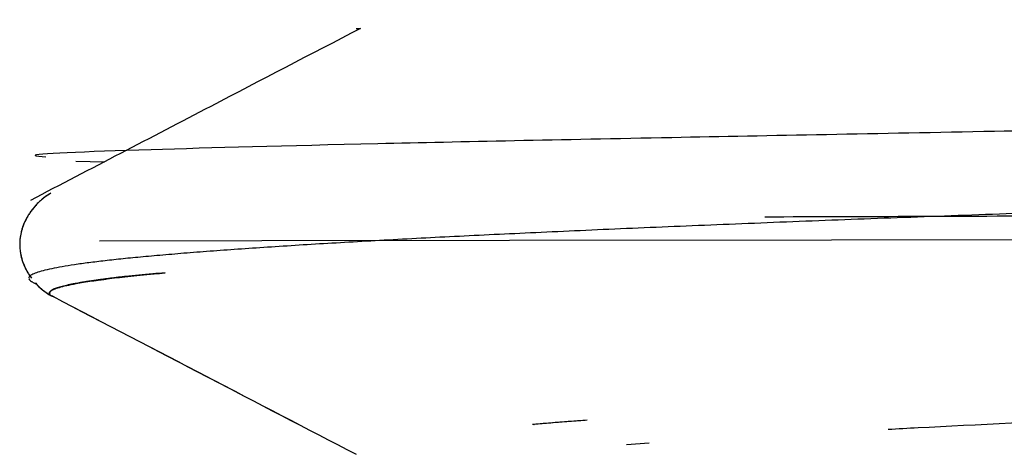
# Model space of a CAD drawing. Header units: millimetres. Extents: x 8 to 740, y 12 to 366.
# Tile 39 of 49: x 666.02 to 670.04, y 307.25 to 309.03. Entities that reach past the tile are written whole.
import ezdxf

# ---------------------------------------------------------------- set-up
doc = ezdxf.new("R2010")
doc.units = ezdxf.units.MM

msp = doc.modelspace()

# ---------------------------------------------------------------- linework, layer by layer
at = {"color": 7, "linetype": 'Continuous', "lineweight": 30}
for p, q in [((666.2467, 308.4534), (666.3645, 308.4507)), ((666.0699, 307.9583), (666.0862, 307.9499)), ((668.1199, 307.376), (668.1209, 307.3761)), ((668.5916, 307.2993), (668.4989, 307.2928))]:
    msp.add_line(p, q, dxfattribs=at)
at = {"color": 7, "linetype": 'Continuous', "lineweight": 30, "flags": 128}
msp.add_lwpolyline([(685.556, 308.1616), (686.1149, 308.1599), (686.6462, 308.1577), (686.8805, 308.1554), (686.8036, 308.1532), (686.4103, 308.1511), (685.7054, 308.1489), (684.704, 308.1469), (683.4313, 308.1448), (681.9226, 308.1429), (680.2227, 308.1409), (678.3844, 308.139), (676.4674, 308.1372), (674.5364, 308.1354), (672.6592, 308.1336), (670.9039, 308.1319), (669.3369, 308.1303), (668.0198, 308.1286), (667.0072, 308.1271), (666.3439, 308.1255), (666.3439, 308.1255)], dxfattribs=at)
at = {"color": 7, "linetype": 'Continuous', "lineweight": 30}
for points, knots in [([(686.8908, 309.1922), (686.8792, 309.1821), (686.852, 309.1585), (686.5875, 309.1178), (685.9874, 309.0666), (684.8627, 309.0049), (683.0636, 308.9326), (680.9839, 308.8656), (678.9804, 308.8071), (677.2722, 308.7589), (675.4461, 308.7088), (673.8459, 308.6621), (672.4588, 308.6253), (671.2347, 308.599), (669.9143, 308.5728), (668.5897, 308.5474), (667.3726, 308.5226), (666.472, 308.4986), (666.0104, 308.481), (666.1036, 308.4721), (666.1246, 308.4701)], [0, 0, 0, 0, 0.033053, 0.077695, 0.133913, 0.201686, 0.280994, 0.371809, 0.421675, 0.474434, 0.530086, 0.588628, 0.623155, 0.664709, 0.713283, 0.768874, 0.831474, 0.901077, 0.977673, 1, 1, 1, 1]), ([(667.4105, 308.9961), (667.2066, 308.8898), (666.7569, 308.6553), (666.3071, 308.4208), (666.0612, 308.2926)], [0, 0, 0, 0, 0.4531825, 1, 1, 1, 1]), ([(667.3937, 308.9956), (667.3938, 308.9957), (667.394, 308.9958), (667.4006, 308.996), (667.4098, 308.9961), (667.4113, 308.9961)], [0, 0, 0, 0, 0.356546, 0.893458, 1, 1, 1, 1]), ([(686.8906, 308.8857), (686.89, 308.8831), (686.8887, 308.8778), (686.8764, 308.8697), (686.8559, 308.8614), (686.8267, 308.853), (686.7896, 308.8448), (686.7447, 308.8366), (686.6925, 308.8286), (686.6324, 308.8206), (686.5643, 308.8126), (686.4883, 308.8046), (686.4039, 308.7965), (686.311, 308.7883), (686.2095, 308.7801), (686.0999, 308.7718), (685.9822, 308.7634), (685.8563, 308.7551), (685.7244, 308.7468), (685.5867, 308.7387), (685.4438, 308.7308), (685.2936, 308.7228), (685.1363, 308.7147), (684.9719, 308.7067), (684.7998, 308.6986), (684.6197, 308.6904), (684.4318, 308.6821), (684.237, 308.6738), (684.0354, 308.6655), (683.8271, 308.6571), (683.6153, 308.6489), (683.4004, 308.6408), (683.1828, 308.6329), (682.9595, 308.6249), (682.7308, 308.6168), (682.4966, 308.6088), (682.2561, 308.6007), (682.0092, 308.5925), (681.7561, 308.5842), (681.4981, 308.5759), (681.2354, 308.5675), (680.9681, 308.5592), (680.7004, 308.551), (680.4324, 308.5429), (680.1647, 308.535), (679.8935, 308.527), (679.6191, 308.5189), (679.3416, 308.5109), (679.0598, 308.5027), (678.774, 308.4945), (678.4843, 308.4862), (678.1922, 308.4779), (677.898, 308.4696), (677.6019, 308.4613), (677.3084, 308.4531), (677.0177, 308.445), (676.7301, 308.4371), (676.4416, 308.4291), (676.1524, 308.421), (675.8629, 308.413), (675.5717, 308.4048), (675.2791, 308.3966), (674.9854, 308.3883), (674.6922, 308.38), (674.3998, 308.3717), (674.1083, 308.3634), (673.8221, 308.3552), (673.5414, 308.3472), (673.2664, 308.3392), (672.9931, 308.3312), (672.7219, 308.3231), (672.4529, 308.315), (672.1852, 308.3069), (671.9189, 308.2986), (671.6544, 308.2904), (671.3932, 308.2821), (671.1354, 308.2738), (670.8814, 308.2655), (670.6349, 308.2573), (670.3959, 308.2493), (670.1644, 308.2413), (669.9372, 308.2333), (669.7145, 308.2252), (669.4966, 308.2171), (669.2824, 308.2089), (669.0725, 308.2007), (668.867, 308.1924), (668.6672, 308.1841), (668.4732, 308.1759), (668.2854, 308.1676), (668.1063, 308.1594), (667.936, 308.1514), (667.7742, 308.1434), (667.6187, 308.1353), (667.4697, 308.1273), (667.3273, 308.1192), (667.1909, 308.111), (667.061, 308.1028), (666.9377, 308.0945), (666.8219, 308.0862), (666.7136, 308.078), (666.6131, 308.0697), (666.5217, 308.0616), (666.4393, 308.0535), (666.3654, 308.0454), (666.2992, 308.0374), (666.2406, 308.0293), (666.1898, 308.0212), (666.1467, 308.013), (666.1114, 308.0048), (666.0842, 307.9966), (666.0656, 307.9883), (666.0555, 307.9809), (666.0553, 307.9762), (666.0552, 307.9742)], [0, 0, 0, 0, 0.008438, 0.017486, 0.0266, 0.035716, 0.04483, 0.053624, 0.062419, 0.071213, 0.080068, 0.088924, 0.097779, 0.106827, 0.115876, 0.124923, 0.134038, 0.143153, 0.152267, 0.161061, 0.169857, 0.17865, 0.187505, 0.196362, 0.205217, 0.214264, 0.223313, 0.232361, 0.241475, 0.250591, 0.259705, 0.268499, 0.277294, 0.286088, 0.294943, 0.303799, 0.312654, 0.321702, 0.330751, 0.339798, 0.348912, 0.358028, 0.367142, 0.375936, 0.384732, 0.393525, 0.40238, 0.411237, 0.420091, 0.429139, 0.438188, 0.447236, 0.45635, 0.465466, 0.47458, 0.483373, 0.492169, 0.500962, 0.509817, 0.518674, 0.527529, 0.536576, 0.545625, 0.554673, 0.563787, 0.572903, 0.582017, 0.59081, 0.599606, 0.6084, 0.617254, 0.626111, 0.634966, 0.644013, 0.653062, 0.66211, 0.671224, 0.68034, 0.689454, 0.698247, 0.707043, 0.715837, 0.724691, 0.733548, 0.742403, 0.75145, 0.760499, 0.769547, 0.778661, 0.787777, 0.796891, 0.805684, 0.81448, 0.823274, 0.832128, 0.840985, 0.84984, 0.858887, 0.867936, 0.876984, 0.886098, 0.895214, 0.904328, 0.913122, 0.921917, 0.930711, 0.939565, 0.948422, 0.957277, 0.966324, 0.975374, 0.984421, 0.993535, 1, 1, 1, 1]), ([(666.1454, 308.322), (666.1383, 308.3178), (666.125, 308.3099), (666.1071, 308.2958), (666.0925, 308.2824), (666.0803, 308.2695), (666.0693, 308.2563), (666.0593, 308.2425), (666.0502, 308.2282), (666.0405, 308.2103), (666.0307, 308.188), (666.0228, 308.1618), (666.0182, 308.1353), (666.0171, 308.1109), (666.0184, 308.0913), (666.0205, 308.0768), (666.0228, 308.0655), (666.0252, 308.0558), (666.0278, 308.0471), (666.0315, 308.0363), (666.0361, 308.0248), (666.0409, 308.0146), (666.0445, 308.0076), (666.0474, 308.0021), (666.0524, 307.9935), (666.0586, 307.9836), (666.0639, 307.9767), (666.066, 307.9739)], [0, 0, 0, 0, 0.087902, 0.164179, 0.226684, 0.275187, 0.321007, 0.364031, 0.405123, 0.444298, 0.503986, 0.562727, 0.620757, 0.673562, 0.714108, 0.742314, 0.764557, 0.785062, 0.803844, 0.820916, 0.856176, 0.880936, 0.891736, 0.905091, 0.925625, 0.969872, 1, 1, 1, 1]), ([(666.1454, 308.322), (666.1449, 308.3217), (666.1368, 308.3175), (666.1223, 308.3079), (666.1042, 308.2934), (666.0904, 308.2802), (666.0802, 308.2693), (666.0715, 308.2589), (666.064, 308.2491), (666.0571, 308.2391), (666.0479, 308.2244), (666.037, 308.2035), (666.0272, 308.1775), (666.0213, 308.1539), (666.0181, 308.1324), (666.0173, 308.1126), (666.018, 308.0963), (666.0193, 308.0849), (666.0206, 308.077), (666.0216, 308.0713), (666.0241, 308.0596), (666.0287, 308.0435), (666.036, 308.0247), (666.042, 308.0123), (666.0461, 308.0046), (666.0487, 307.9999), (666.0517, 307.9948), (666.054, 307.9911), (666.0555, 307.9887), (666.0557, 307.9884)], [0, 0, 0, 0, 0.00558, 0.106054, 0.190299, 0.248229, 0.294258, 0.329775, 0.362807, 0.394573, 0.425082, 0.49209, 0.556414, 0.606347, 0.657348, 0.705749, 0.743139, 0.76913, 0.784212, 0.795947, 0.807313, 0.861759, 0.905988, 0.940142, 0.953476, 0.964331, 0.975892, 0.996906, 1, 1, 1, 1]), ([(683.3715, 308.3286), (683.7345, 308.3265), (684.6452, 308.3213), (685.7304, 308.3135), (686.5894, 308.3048), (686.9655, 308.2964), (686.818, 308.2881), (686.1108, 308.28), (684.845, 308.272), (683.0566, 308.2643), (680.8215, 308.2567), (678.2579, 308.2493), (675.5121, 308.2421), (672.7966, 308.2351), (670.5397, 308.2291), (669.4766, 308.2256), (669.0646, 308.2242)], [0, 0, 0, 0, 0.043621, 0.109452, 0.176995, 0.246249, 0.317214, 0.389889, 0.464273, 0.540367, 0.618169, 0.697679, 0.778896, 0.861819, 0.946449, 1, 1, 1, 1]), ([(666.0547, 307.9718), (666.056, 307.9691), (666.0581, 307.9647), (666.0669, 307.9603), (666.0701, 307.9587)], [0, 0, 0, 0, 0.6322176, 1, 1, 1, 1]), ([(666.1411, 307.909), (666.1401, 307.9102), (666.1369, 307.9142), (666.142, 307.9209), (666.1557, 307.9289), (666.1783, 307.9367), (666.2083, 307.9443), (666.2426, 307.9512), (666.2781, 307.9574), (666.3112, 307.9626), (666.3361, 307.9661), (666.3502, 307.9681), (666.3537, 307.9686), (666.3572, 307.9691), (666.3608, 307.9695), (666.3644, 307.97), (666.368, 307.9705), (666.3717, 307.971), (666.3866, 307.973), (666.4146, 307.9765), (666.4592, 307.9815), (666.5099, 307.9867), (666.5608, 307.9916), (666.5968, 307.9946), (666.6121, 307.9959)], [0, 0, 0, 0, 0.043791, 0.140057, 0.2376, 0.324623, 0.412878, 0.50249, 0.562442, 0.623081, 0.677045, 0.682376, 0.687713, 0.693056, 0.698405, 0.70376, 0.70912, 0.714486, 0.719858, 0.774029, 0.831033, 0.89088, 0.953577, 1, 1, 1, 1]), ([(666.6116, 307.9959), (666.5947, 307.9946), (666.5567, 307.9915), (666.5033, 307.9866), (666.4642, 307.9826), (666.4407, 307.98), (666.4309, 307.9789), (666.4213, 307.9778), (666.4118, 307.9767), (666.4026, 307.9755), (666.3934, 307.9744), (666.3845, 307.9733), (666.3733, 307.9718), (666.3595, 307.97), (666.3427, 307.9677), (666.3247, 307.9652), (666.3085, 307.9628), (666.2938, 307.9605), (666.2804, 307.9584), (666.2671, 307.9562), (666.2549, 307.9541), (666.2449, 307.9522), (666.2367, 307.9507), (666.2301, 307.9494), (666.2256, 307.9485), (666.2228, 307.9479), (666.2212, 307.9476), (666.2198, 307.9473), (666.2185, 307.947), (666.2172, 307.9467), (666.2074, 307.9446), (666.1903, 307.9406), (666.17, 307.9347), (666.1542, 307.9286), (666.1435, 307.9224), (666.1389, 307.916), (666.1382, 307.9116), (666.1409, 307.9091), (666.1411, 307.909)], [0, 0, 0, 0, 0.050995, 0.11418, 0.177501, 0.189954, 0.202412, 0.214874, 0.22734, 0.239811, 0.252285, 0.264764, 0.277246, 0.299819, 0.325238, 0.353491, 0.384566, 0.405536, 0.429367, 0.456374, 0.480491, 0.501729, 0.518963, 0.533706, 0.545965, 0.550102, 0.553857, 0.557229, 0.56022, 0.56283, 0.567045, 0.632728, 0.701312, 0.771801, 0.844137, 0.916444, 0.995055, 1, 1, 1, 1]), ([(666.0815, 307.9547), (666.082, 307.9542), (666.0878, 307.9472), (666.1011, 307.9345), (666.1228, 307.9167), (666.1394, 307.9063), (666.1486, 307.9014), (666.149, 307.9012)], [0, 0, 0, 0, 0.021439, 0.29459, 0.615923, 0.983285, 1, 1, 1, 1]), ([(666.0822, 307.9543), (666.0846, 307.9515), (666.0939, 307.9408), (666.113, 307.9244), (666.1319, 307.9104), (666.1434, 307.9044), (666.1455, 307.9033)], [0, 0, 0, 0, 0.128414, 0.488771, 0.907118, 1, 1, 1, 1]), ([(666.1486, 307.9023), (666.1488, 307.9022), (666.1494, 307.9018), (666.1506, 307.9011), (666.1518, 307.9005), (666.1525, 307.9001), (666.1527, 307.9)], [0, 0, 0, 0, 0.162474, 0.514809, 0.865729, 1, 1, 1, 1]), ([(666.1486, 307.9023), (666.1488, 307.9022), (666.1494, 307.9018), (666.1506, 307.9011), (666.1518, 307.9005), (666.1525, 307.9001), (666.1527, 307.9)], [0, 0, 0, 0, 0.1624741, 0.5148097, 0.8657305, 1, 1, 1, 1]), ([(666.161, 307.8956), (666.1601, 307.896), (666.1541, 307.898), (666.1514, 307.9), (666.1492, 307.9016)], [0, 0, 0, 0, 0.1546679, 1, 1, 1, 1]), ([(666.1527, 307.9), (666.3626, 307.7906), (666.7759, 307.5751), (667.1892, 307.3597), (667.3926, 307.2536)], [0, 0, 0, 0, 0.507875, 1, 1, 1, 1]), ([(666.1527, 307.9), (666.363, 307.7904), (666.7763, 307.5749), (667.1896, 307.3594), (667.3926, 307.2536)], [0, 0, 0, 0, 0.508848, 1, 1, 1, 1]), ([(671.2681, 307.4303), (671.0061, 307.4202), (670.44, 307.3982), (669.8801, 307.3719), (669.6084, 307.3572), (669.5677, 307.355)], [0, 0, 0, 0, 0.422839, 0.913674, 1, 1, 1, 1]), ([(668.3378, 307.3932), (668.3027, 307.3905), (668.2317, 307.3852), (668.1622, 307.3796), (668.1237, 307.3763), (668.1171, 307.3758), (668.1144, 307.3755), (668.114, 307.3755)], [0, 0, 0, 0, 0.447227, 0.905441, 0.961169, 0.994638, 1, 1, 1, 1]), ([(668.3378, 307.3932), (668.3258, 307.3923), (668.3007, 307.3904), (668.2634, 307.3876), (668.2257, 307.3846), (668.1889, 307.3817), (668.1538, 307.3788), (668.1312, 307.3769), (668.1203, 307.376)], [0, 0, 0, 0, 0.156018, 0.328008, 0.499396, 0.670181, 0.840364, 1, 1, 1, 1])]:
    msp.add_open_spline(points, degree=3, knots=knots, dxfattribs=at)

doc.saveas('drawing.dxf')
